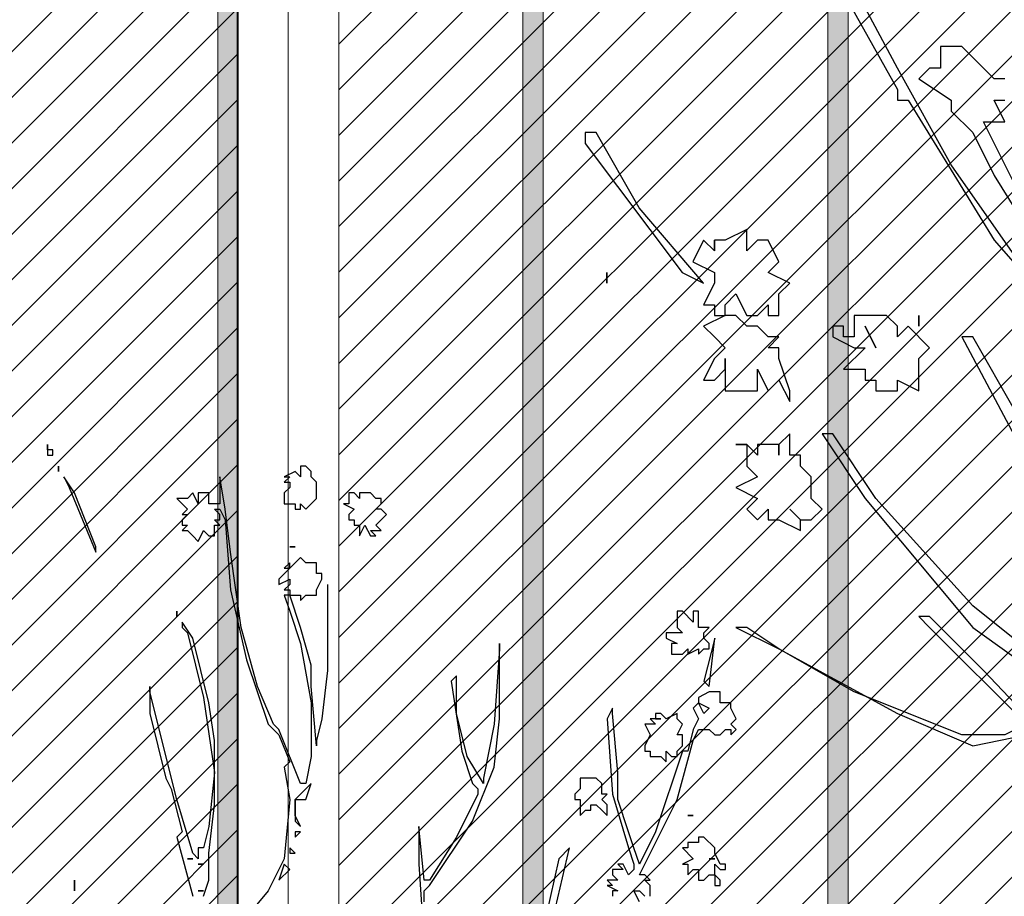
# Model space of a CAD drawing. Header units: centimetres. Extents: x 100159 to 737697, y -50084 to 234864.
# Tile 122 of 165: x 403888 to 403985, y -17801 to -17715. Entities that reach past the tile are written whole.
import ezdxf

# ---------------------------------------------------------------- set-up
doc = ezdxf.new("R2010")
doc.units = ezdxf.units.CM
doc.layers.get('0').update_dxf_attribs({"lineweight": 5})
for name, color, linetype, lineweight in [('DDL- MENUISERIES EXT', 8, 'Continuous', 5), ('DDL-HACHURES', 252, 'Continuous', 13), ('DDL-HACHURES POCHAGE GRIS', 251, 'Continuous', 5), ('DDL-TRAIT EPAIS', 7, 'Continuous', 5)]:
    doc.layers.add(name, color=color, linetype=linetype, lineweight=lineweight)
doc.layers.add('DDL- PAYSAGE', color=63, linetype='Continuous')

# ---------------------------------------------------------------- blocks, each defined once
blk = doc.blocks.new('fenetre facade est self')
at = {"layer": 'DDL- MENUISERIES EXT', "lineweight": 5, "true_color": 0x7aafdf}
h = blk.add_hatch(dxfattribs=at)
h.set_pattern_fill('ANSI31', color=143, angle=-1e-14)
h.paths.add_polyline_path([(-2052.073, 3), (-2188.079, 3), (-2188.079, -349), (-2052.073, -349)])
h.paths.add_polyline_path([(-1962.073, 3), (-2042.073, 3), (-2042.073, -349), (-1962.073, -349)])
h.paths.add_polyline_path([(-1772.073, 3.142), (-1952.073, 3.142), (-1952.073, -349), (-1772.073, -349)])
h.paths.add_polyline_path([(-1682.073, 3.116), (-1762.073, 3.116), (-1762.073, -349), (-1682.073, -349)])
h.paths.add_polyline_path([(-1557.454, 3.116), (-1672.073, 3.116), (-1672.073, -349), (-1557.454, -349)])
h.paths.add_polyline_path([(-1455.454, 3), (-1547.454, 3), (-1547.454, -349), (-1455.454, -349)])
h.paths.add_polyline_path([(-1122.044, 3), (-1355.594, 3), (-1355.594, -349), (-1122.044, -349)])
h.paths.add_polyline_path([(-948.044, 3.142), (-1112.044, 3.142), (-1112.044, -349), (-948.044, -349)])
h.paths.add_polyline_path([(-747.044, 3.142), (-938.044, 3.142), (-938.044, -349), (-747.044, -349)])
h.paths.add_polyline_path([(-557.044, 3.213), (-737.044, 3.213), (-737.044, -349), (-557.044, -349)])
h.paths.add_polyline_path([(-467.044, 3.142), (-547.044, 3.142), (-547.044, -349), (-467.044, -349)])
h.paths.add_polyline_path([(-277.044, 3.142), (-457.044, 3.142), (-457.044, -349), (-277.044, -349)])
h.paths.add_polyline_path([(-64.589, 3.142), (-267.044, 3.142), (-267.044, -349), (-64.589, -349)])
at = {"linetype": 'Continuous'}
for points in [[(-2047.073, 8), (-2047.073, -353.858), (-1957.073, -353.858), (-1957.073, 8)], [(-1767.073, 8.142), (-1767.073, -353.858), (-1957.073, -353.858), (-1957.073, 8.142)], [(-2042.073, 3), (-2042.073, -348.858), (-1962.073, -348.858), (-1962.073, 3)], [(-1772.073, 3.142), (-1772.073, -348.858), (-1952.073, -348.858), (-1952.073, 3.142)]]:
    blk.add_lwpolyline(points, close=True, dxfattribs=at)
blk = doc.blocks.new('Arbue11')
for points in [[(0.2944, 2.09515), (0.2944, 2.10571), (0.2944, 2.10571), (0.2944, 2.09515)], [(0.2944, 2.08459), (0.28384, 2.08459), (0.28384, 2.09515), (0.2944, 2.09515), (0.2944, 2.08459)], [(-0.203, 2.04223), (-0.19244, 2.05279), (-0.17126, 2.04223), (-0.18182, 2.04223), (-0.17126, 2.03167), (-0.17126, 2.03167), (-0.18182, 2.03167), (-0.18182, 2.03167), (-0.18182, 2.02105), (-0.17126, 2.01049), (-0.17126, 1.99987), (-0.17126, 1.99987), (-0.17126, 1.98931), (-0.18182, 1.98931), (-0.19244, 1.98931), (-0.19244, 1.97875), (-0.203, 1.97875), (-0.203, 1.98931), (-0.203, 1.98931), (-0.21356, 1.97875), (-0.21356, 1.97875), (-0.22418, 1.98931), (-0.23474, 1.99987), (-0.23474, 2.02105), (-0.23474, 2.03167), (-0.22418, 2.04223), (-0.22418, 2.04223), (-0.22418, 2.05279), (-0.21356, 2.06341), (-0.203, 2.06341), (-0.203, 2.04223)], [(0.27322, 2.06341), (0.27322, 2.06341), (0.27322, 2.05279), (0.27322, 2.05279), (0.27322, 2.06341)], [(-0.25592, 1.83055), (-0.25592, 1.78825), (-0.25592, 1.66123), (-0.24536, 1.56601), (-0.23474, 1.52365), (-0.23474, 1.51309), (-0.22418, 1.62949), (-0.22418, 1.67179), (-0.203, 1.74589), (-0.18182, 1.80937), (-0.203, 1.80937), (-0.203, 1.79881), (-0.21356, 1.80937), (-0.22418, 1.80937), (-0.23474, 1.80937), (-0.23474, 1.81999), (-0.23474, 1.81999), (-0.24536, 1.84117), (-0.24536, 1.84117), (-0.24536, 1.85173), (-0.24536, 1.85173), (-0.24536, 1.85173), (-0.23474, 1.85173), (-0.23474, 1.85173), (-0.23474, 1.87291), (-0.22418, 1.87291), (-0.21356, 1.87291), (-0.203, 1.88347), (-0.18182, 1.86229), (-0.18182, 1.87291), (-0.17126, 1.86229), (-0.17126, 1.86229), (-0.18182, 1.86229), (-0.1607, 1.84117), (-0.1607, 1.84117), (-0.1607, 1.83055), (-0.18182, 1.84117), (-0.18182, 1.84117), (-0.18182, 1.83055), (-0.17126, 1.81999), (-0.17126, 1.81999), (-0.18182, 1.81999), (-0.18182, 1.80937), (-0.17126, 1.80937), (-0.18182, 1.77763), (-0.203, 1.71415), (-0.22418, 1.59775), (-0.22418, 1.49191), (-0.21356, 1.43899), (-0.203, 1.43899), (-0.1607, 1.54483), (-0.15008, 1.55539), (-0.11834, 1.62949), (-0.0866, 1.74589), (-0.06542, 1.89409), (-0.05486, 1.97875), (-0.04424, 2.04223), (-0.04424, 2.03167), (-0.04424, 1.99987), (-0.04424, 1.98931), (-0.02306, 1.98931), (-0.02306, 1.99987), (-0.02306, 2.01049), (-0.00194, 2.01049), (-0.00194, 1.99987), (-0.00194, 1.98931), (0.00868, 2.01049), (0.01924, 1.99987), (0.0298, 1.99987), (0.0298, 1.99987), (0.04042, 1.99987), (0.01924, 1.97875), (0.01924, 1.97875), (0.0298, 1.96813), (0.01924, 1.96813), (0.0298, 1.95757), (0.0298, 1.94701), (0.01924, 1.94701), (0.0298, 1.93639), (0.01924, 1.93639), (0.01924, 1.93639), (0.01924, 1.93639), (0.00868, 1.92583), (-0.00194, 1.91521), (-0.0125, 1.93639), (-0.02306, 1.92583), (-0.03368, 1.92583), (-0.03368, 1.93639), (-0.03368, 1.93639), (-0.03368, 1.94701), (-0.04424, 1.94701), (-0.03368, 1.95757), (-0.04424, 1.95757), (-0.04424, 1.95757), (-0.04424, 1.96813), (-0.03368, 1.97875), (-0.04424, 1.97875), (-0.05486, 1.95757), (-0.06542, 1.81999), (-0.09716, 1.68241), (-0.13952, 1.55539), (-0.1607, 1.53421), (-0.18182, 1.48129), (-0.17126, 1.47073), (-0.17126, 1.47073), (-0.18182, 1.40725), (-0.17126, 1.29079), (-0.13952, 1.22731), (-0.03368, 1.10029)], [(-0.0125, 1.21675), (-0.02306, 1.24849), (-0.02306, 1.30141), (-0.03368, 1.39663), (-0.03368, 1.52365), (-0.02306, 1.59775), (0.00868, 1.72471), (0.0298, 1.75651), (0.0298, 1.74589), (0.01924, 1.73533), (-0.0125, 1.60831), (-0.03368, 1.46017), (-0.02306, 1.35433), (-0.0125, 1.31197), (-0.0125, 1.31197), (-0.00194, 1.31197), (-0.00194, 1.30141), (-0.00194, 1.30141), (-0.00194, 1.29079), (0.00868, 1.30141), (0.04042, 1.40725), (0.09334, 1.61887), (0.09334, 1.62949), (0.09334, 1.62949), (0.09334, 1.57657), (0.0616, 1.44955), (0.05098, 1.42837), (0.0298, 1.34371), (0.04042, 1.33315), (0.00868, 1.21675)], [(0.26266, 2.04223), (0.26266, 2.04223), (0.26266, 2.04223), (0.2521, 2.02105), (0.19918, 1.89409), (0.19918, 1.90465), (0.24148, 2.01049), (0.26266, 2.04223), (0.26266, 2.04223), (0.26266, 2.04223)], [(-0.3194, 2.01049), (-0.3194, 1.99987), (-0.30884, 2.01049), (-0.30884, 2.01049), (-0.29828, 2.01049), (-0.29828, 1.98931), (-0.29828, 1.98931), (-0.29828, 1.98931), (-0.28766, 1.98931), (-0.30884, 1.97875), (-0.29828, 1.96813), (-0.29828, 1.95757), (-0.30884, 1.95757), (-0.30884, 1.94701), (-0.30884, 1.94701), (-0.30884, 1.94701), (-0.3194, 1.94701), (-0.3194, 1.94701), (-0.3194, 1.93639), (-0.3194, 1.92583), (-0.3194, 1.92583), (-0.33002, 1.94701), (-0.34058, 1.92583), (-0.34058, 1.92583), (-0.3512, 1.92583), (-0.34058, 1.93639), (-0.34058, 1.93639), (-0.36176, 1.93639), (-0.3512, 1.94701), (-0.36176, 1.95757), (-0.37232, 1.96813), (-0.36176, 1.97875), (-0.3512, 1.97875), (-0.3512, 1.97875), (-0.36176, 1.98931), (-0.36176, 1.98931), (-0.36176, 1.99987), (-0.3512, 1.99987), (-0.34058, 2.01049), (-0.33002, 2.01049), (-0.3194, 2.01049), (-0.3194, 2.01049)], [(-0.19244, 1.90465), (-0.18182, 1.90465), (-0.18182, 1.90465), (-0.19244, 1.90465), (-0.19244, 1.90465)], [(0.96118, 1.29079), (0.99292, 1.35433), (0.99292, 1.35433), (0.97174, 1.35433)], [(0.97174, 1.35433), (0.9823, 1.37551), (0.9823, 1.37551), (0.97174, 1.37551)], [(0.97174, 1.39663), (0.9823, 1.39663), (0.99292, 1.40725), (0.99292, 1.40725), (1.00348, 1.41781), (1.0141, 1.42837), (1.03522, 1.42837), (1.03522, 1.40725), (1.03522, 1.40725), (1.04584, 1.40725), (1.0564, 1.39663), (1.02466, 1.37551), (1.02466, 1.36489), (1.00348, 1.34371), (0.9823, 1.30141), (0.92944, 1.21675)], [(0.95056, 1.20613), (1.02466, 1.31197), (1.07758, 1.40725), (1.16224, 1.56601)], [(1.1305, 1.48129), (1.07758, 1.38607), (1.07758, 1.37551), (1.06702, 1.37551), (0.9823, 1.23787), (0.90826, 1.15321)], [(0.96118, 1.06855), (1.00348, 1.14265), (1.0141, 1.14265), (0.92944, 0.98389)], [(0.89764, 0.79339), (1.00348, 0.87805), (1.09876, 0.98389), (1.14106, 1.04737), (1.15168, 1.04737), (1.10932, 0.98389), (1.00348, 0.85687), (0.92944, 0.80401)], [(-0.86978, 1.20613), (-0.85916, 1.22731), (-0.86978, 1.22731), (-0.88034, 1.21675)], [(-0.8909, 1.21675), (-0.8909, 1.23787), (-0.88034, 1.24849), (-0.8909, 1.24849), (-0.88034, 1.25905), (-0.88034, 1.25905), (-0.86978, 1.25905), (-0.88034, 1.28023), (-0.94382, 1.40725), (-0.97556, 1.52365), (-0.98618, 1.54483), (-1.00736, 1.54483), (-1.00736, 1.54483), (-1.01792, 1.53421), (-1.01792, 1.53421), (-1.02848, 1.53421), (-1.0391, 1.54483), (-1.0391, 1.54483), (-1.04966, 1.54483), (-1.04966, 1.53421), (-1.04966, 1.53421), (-1.06028, 1.54483), (-1.04966, 1.55539), (-1.04966, 1.55539), (-1.06028, 1.56601), (-1.04966, 1.58713), (-1.04966, 1.58713), (-1.04966, 1.59775), (-1.02848, 1.59775), (-1.02848, 1.61887), (-1.00736, 1.61887), (-0.98618, 1.60831), (-0.98618, 1.59775), (-1.00736, 1.58713), (-0.99674, 1.57657), (-0.98618, 1.59775), (-0.97556, 1.58713), (-0.98618, 1.56601), (-0.97556, 1.54483), (-0.965, 1.50247), (-0.95444, 1.50247), (-0.90152, 1.34371), (-0.86978, 1.28023), (-0.86978, 1.28023), (-0.85916, 1.31197), (-0.8486, 1.34371), (-0.82742, 1.40725), (-0.82742, 1.46017), (-0.81686, 1.57657), (-0.81686, 1.57657), (-0.81686, 1.58713), (-0.80624, 1.56601), (-0.81686, 1.41781), (-0.8486, 1.31197), (-0.85916, 1.28023), (-0.85916, 1.26967), (-0.8486, 1.25905), (-0.83798, 1.28023), (-0.82742, 1.28023), (-0.82742, 1.28023), (-0.83798, 1.26967), (-0.81686, 1.26967), (-0.81686, 1.25905), (-0.82742, 1.24849), (-0.80624, 1.24849), (-0.81686, 1.23787), (-0.80624, 1.23787), (-0.82742, 1.22731), (-0.81686, 1.22731), (-0.81686, 1.22731), (-0.81686, 1.21675)], [(-0.7004, 1.17439), (-0.7322, 1.31197), (-0.7322, 1.31197), (-0.7322, 1.31197), (-0.71102, 1.29079), (-0.66866, 1.10029)], [(-0.44642, 1.20613), (-0.44642, 1.22731), (-0.45698, 1.23787), (-0.5417, 1.36489), (-0.584, 1.47073), (-0.59456, 1.56601), (-0.59456, 1.71415), (-0.59456, 1.70359), (-0.584, 1.55539), (-0.56282, 1.44955), (-0.56282, 1.43899), (-0.56282, 1.43899), (-0.53108, 1.49191), (-0.5099, 1.57657), (-0.5099, 1.62949), (-0.5099, 1.65067), (-0.49934, 1.64005), (-0.52052, 1.50247), (-0.5417, 1.43899), (-0.55226, 1.42837), (-0.55226, 1.41781), (-0.5099, 1.33315), (-0.45698, 1.24849), (-0.44642, 1.24849), (-0.44642, 1.24849), (-0.43586, 1.35433), (-0.43586, 1.35433), (-0.43586, 1.28023), (-0.44642, 1.12147)], [(-0.97556, 1.75651), (-0.95444, 1.77763), (-0.95444, 1.77763), (-0.94382, 1.77763), (-0.94382, 1.76707), (-0.94382, 1.75651), (-0.94382, 1.74589), (-0.95444, 1.73533), (-0.94382, 1.73533), (-0.93326, 1.73533), (-0.9227, 1.73533), (-0.9227, 1.72471), (-0.9227, 1.72471), (-0.9227, 1.72471), (-0.94382, 1.71415), (-0.93326, 1.71415), (-0.93326, 1.70359), (-0.93326, 1.69297), (-0.94382, 1.69297), (-0.94382, 1.69297), (-0.94382, 1.69297), (-0.95444, 1.69297), (-0.965, 1.70359), (-0.965, 1.70359), (-0.965, 1.69297), (-0.965, 1.69297), (-0.98618, 1.70359), (-0.98618, 1.69297), (-0.99674, 1.70359), (-0.99674, 1.70359), (-1.00736, 1.70359), (-1.00736, 1.71415), (-0.99674, 1.72471), (-0.99674, 1.73533), (-1.00736, 1.74589), (-1.00736, 1.74589), (-0.98618, 1.74589), (-0.98618, 1.76707), (-0.98618, 1.77763), (-0.97556, 1.77763), (-0.97556, 1.75651)], [(0.04042, 1.76707), (0.04042, 1.77763), (0.04042, 1.76707), (0.04042, 1.76707)], [(-0.99674, 1.64005), (-0.99674, 1.64005), (-1.00736, 1.62949), (-1.01792, 1.72471), (-1.01792, 1.72471), (-0.99674, 1.64005)], [(-0.90152, 1.56601), (-0.8909, 1.56601), (-0.90152, 1.55539), (-0.88034, 1.55539), (-0.8909, 1.53421), (-0.8909, 1.53421), (-0.8909, 1.53421), (-0.88034, 1.51309), (-0.88034, 1.50247), (-0.8909, 1.50247), (-0.8909, 1.49191), (-0.90152, 1.49191), (-0.91208, 1.49191), (-0.9227, 1.48129), (-0.9227, 1.48129), (-0.9227, 1.50247), (-0.93326, 1.49191), (-0.94382, 1.49191), (-0.94382, 1.50247), (-0.95444, 1.51309), (-0.95444, 1.52365), (-0.95444, 1.53421), (-0.94382, 1.53421), (-0.94382, 1.53421), (-0.95444, 1.55539), (-0.94382, 1.56601), (-0.94382, 1.56601), (-0.94382, 1.56601), (-0.94382, 1.57657), (-0.9227, 1.56601), (-0.91208, 1.57657), (-0.90152, 1.57657), (-0.90152, 1.56601)], [(-0.91208, 1.56601), (-0.90152, 1.56601), (-0.90152, 1.56601), (-0.91208, 1.56601), (-0.91208, 1.56601)], [(-0.75332, 1.42837), (-0.74276, 1.41781), (-0.74276, 1.41781), (-0.74276, 1.40725), (-0.75332, 1.40725), (-0.75332, 1.39663), (-0.75332, 1.38607), (-0.75332, 1.38607), (-0.75332, 1.37551), (-0.76394, 1.38607), (-0.7745, 1.38607), (-0.7745, 1.38607), (-0.7745, 1.39663), (-0.78506, 1.39663), (-0.79568, 1.38607), (-0.80624, 1.37551), (-0.80624, 1.37551), (-0.80624, 1.37551), (-0.80624, 1.39663), (-0.80624, 1.39663), (-0.79568, 1.40725), (-0.80624, 1.41781), (-0.79568, 1.41781), (-0.79568, 1.42837), (-0.79568, 1.43899), (-0.78506, 1.44955), (-0.78506, 1.44955), (-0.7745, 1.44955), (-0.75332, 1.44955), (-0.75332, 1.44955), (-0.75332, 1.42837)], [(-0.19244, 1.37551), (-0.19244, 1.40725), (-0.203, 1.40725), (-0.21356, 1.40725), (-0.22418, 1.43899), (-0.19244, 1.40725), (-0.19244, 1.37551)], [(-0.97556, 1.37551), (-0.97556, 1.37551), (-0.965, 1.37551), (-0.965, 1.37551), (-0.97556, 1.37551)], [(-0.203, 1.35433), (-0.19244, 1.37551), (-0.19244, 1.36489), (-0.203, 1.35433)], [(-0.19244, 1.33315), (-0.203, 1.34371), (-0.19244, 1.34371), (-0.19244, 1.33315)], [(1.38448, 1.33315), (1.28926, 1.20613), (1.26808, 1.19557), (1.26808, 1.19557), (1.33156, 1.26967), (1.37392, 1.34371), (1.38448, 1.34371), (1.38448, 1.33315)], [(-0.98618, 1.32259), (-0.97556, 1.32259), (-0.965, 1.32259), (-0.965, 1.31197), (-0.95444, 1.31197), (-0.97556, 1.29079), (-0.95444, 1.28023), (-0.965, 1.28023), (-0.965, 1.25905), (-0.97556, 1.26967), (-0.97556, 1.26967), (-0.98618, 1.26967), (-0.98618, 1.26967), (-0.98618, 1.24849), (-0.98618, 1.24849), (-0.99674, 1.24849), (-1.00736, 1.25905), (-1.01792, 1.25905), (-1.01792, 1.23787), (-1.02848, 1.23787), (-1.02848, 1.24849), (-1.01792, 1.25905), (-1.01792, 1.26967), (-1.01792, 1.26967), (-1.01792, 1.28023), (-1.02848, 1.26967), (-1.0391, 1.26967), (-1.0391, 1.26967), (-1.0391, 1.28023), (-1.02848, 1.28023), (-1.01792, 1.30141), (-1.01792, 1.30141), (-1.01792, 1.31197), (-0.99674, 1.33315), (-0.98618, 1.33315), (-0.98618, 1.32259)], [(-0.18182, 1.30141), (-0.19244, 1.30141), (-0.18182, 1.31197), (-0.18182, 1.31197), (-0.18182, 1.30141)], [(-1.01792, 1.29079), (-1.01792, 1.29079), (-1.00736, 1.29079), (-1.00736, 1.29079), (-1.01792, 1.29079)], [(0.00868, 1.29079), (0.01924, 1.29079), (0.01924, 1.29079), (0.00868, 1.29079), (0.00868, 1.29079)], [(-0.18182, 1.26967), (-0.17126, 1.28023), (-0.1607, 1.24849), (-0.18182, 1.26967)], [(-0.00194, 1.28023), (-0.00194, 1.28023), (-0.00194, 1.28023), (-0.0125, 1.28023), (-0.00194, 1.28023), (-0.00194, 1.28023)], [(0.24148, 1.24849), (0.24148, 1.24849), (0.24148, 1.22731), (0.24148, 1.22731), (0.24148, 1.24849)], [(1.25752, 1.23787), (1.25752, 1.22731), (1.26808, 1.23787), (1.26808, 1.23787), (1.27864, 1.21675), (1.25752, 1.20613), (1.25752, 1.19557), (1.25752, 1.19557), (1.26808, 1.17439), (1.25752, 1.17439), (1.25752, 1.16383), (1.2469, 1.16383), (1.26808, 1.15321), (1.25752, 1.14265), (1.2469, 1.13209), (1.25752, 1.12147), (1.26808, 1.10029), (1.25752, 1.10029), (1.2469, 1.11091), (1.2469, 1.12147), (1.2469, 1.11091), (1.2469, 1.10029), (1.2469, 1.08973), (1.23634, 1.08973), (1.22572, 1.08973), (1.21516, 1.08973), (1.21516, 1.11091), (1.21516, 1.11091), (1.2046, 1.08973), (1.19398, 1.10029), (1.18342, 1.07917), (1.18342, 1.08973), (1.19398, 1.12147), (1.19398, 1.13209), (1.2046, 1.13209), (1.19398, 1.14265), (1.2046, 1.14265), (1.2046, 1.14265), (1.21516, 1.15321), (1.22572, 1.15321), (1.22572, 1.15321), (1.23634, 1.16383), (1.2469, 1.16383), (1.2469, 1.16383), (1.2469, 1.16383), (1.2469, 1.17439), (1.23634, 1.18501), (1.22572, 1.16383), (1.21516, 1.16383), (1.2046, 1.17439), (1.2046, 1.16383), (1.19398, 1.16383), (1.19398, 1.16383), (1.19398, 1.18501), (1.18342, 1.19557), (1.18342, 1.19557), (1.2046, 1.20613), (1.2046, 1.20613), (1.2046, 1.20613), (1.19398, 1.21675), (1.2046, 1.23787), (1.21516, 1.23787), (1.22572, 1.22731), (1.22572, 1.23787), (1.22572, 1.24849), (1.2469, 1.23787), (1.25752, 1.23787)], [(1.25752, 1.22731), (1.25752, 1.22731), (1.25752, 1.23787), (1.25752, 1.23787), (1.25752, 1.22731)], [(-0.00194, 1.22731), (-0.0125, 1.22731), (-0.0125, 1.22731), (-0.00194, 1.22731), (-0.00194, 1.22731)], [(1.3633, 1.19557), (1.3633, 1.19557), (1.3633, 1.20613), (1.3633, 1.20613), (1.3633, 1.19557)], [(1.10932, 1.16383), (1.11994, 1.16383), (1.11994, 1.15321), (1.11994, 1.15321), (1.11994, 1.15321), (1.11994, 1.14265), (1.1305, 1.14265), (1.1305, 1.15321), (1.14106, 1.15321), (1.14106, 1.14265), (1.11994, 1.13209), (1.10932, 1.13209), (1.1305, 1.11091), (1.1305, 1.11091), (1.1305, 1.11091), (1.10932, 1.11091), (1.10932, 1.10029), (1.09876, 1.10029), (1.09876, 1.08973), (1.08814, 1.08973), (1.08814, 1.08973), (1.07758, 1.08973), (1.07758, 1.10029), (1.0564, 1.08973), (1.0564, 1.11091), (1.0564, 1.12147), (1.04584, 1.13209), (1.06702, 1.15321), (1.07758, 1.14265), (1.07758, 1.15321), (1.08814, 1.16383), (1.10932, 1.16383), (1.10932, 1.16383)], [(1.0564, 1.15321), (1.0564, 1.15321), (1.0564, 1.16383), (1.0564, 1.16383), (1.0564, 1.15321)], [(1.10932, 1.15321), (1.10932, 1.15321), (1.09876, 1.13209), (1.09876, 1.13209), (1.10932, 1.15321)], [(1.19398, 1.03681), (1.19398, 1.02625), (1.19398, 1.02625), (1.19398, 1.02625), (1.19398, 1.03681), (1.21516, 1.03681), (1.21516, 1.02625), (1.22572, 1.03681), (1.23634, 1.03681), (1.22572, 1.03681), (1.22572, 1.02625), (1.22572, 1.02625), (1.22572, 1.01563), (1.21516, 1.00507), (1.21516, 1.00507), (1.23634, 0.99451), (1.21516, 0.98389), (1.22572, 0.97333), (1.22572, 0.97333), (1.21516, 0.96271), (1.2046, 0.97333), (1.2046, 0.97333), (1.2046, 0.97333), (1.2046, 0.96271), (1.19398, 0.96271), (1.17286, 0.95215), (1.17286, 0.96271), (1.16224, 0.96271), (1.15168, 0.97333), (1.16224, 0.98389), (1.16224, 0.99451), (1.16224, 0.99451), (1.16224, 1.00507), (1.16224, 1.00507), (1.16224, 1.00507), (1.17286, 1.01563), (1.17286, 1.01563), (1.17286, 1.02625), (1.18342, 1.02625), (1.18342, 1.04737), (1.19398, 1.03681), (1.19398, 1.03681)], [(1.17286, 0.96271), (1.18342, 0.97333), (1.17286, 0.96271), (1.17286, 0.96271)], [(1.04584, 0.85687), (0.95056, 0.76165), (0.97174, 0.75109), (1.0141, 0.75109), (1.11994, 0.79339), (1.19398, 0.83575), (1.07758, 0.77221), (1.00348, 0.74047), (0.95056, 0.75109), (0.95056, 0.75109), (0.78124, 0.59233), (0.78124, 0.59233), (0.79186, 0.60289), (0.99292, 0.81457), (1.04584, 0.86749), (1.0564, 0.86749), (1.04584, 0.85687)], [(1.22572, 0.85687), (1.23634, 0.85687), (1.19398, 0.83575), (1.22572, 0.85687)]]:
    blk.add_lwpolyline(points)
blk = doc.blocks.new('veget facade ouest self')
at = {"layer": 'DDL- PAYSAGE', "color": 85, "lineweight": 0, "true_color": 0x58ba48, "rotation": 270}
for p, xscale, yscale, zscale in [((-0.418, -265.065), -50, 50, 50), ((1.187, -441.686), -100, 100, 100)]:
    blk.add_blockref('Arbue11', p, dxfattribs=dict(at, xscale=xscale, yscale=yscale, zscale=zscale))
blk = doc.blocks.new('*U184')
h = blk.add_hatch(color=256)
h.dxf.hatch_style = 1
h.paths.add_polyline_path([(-180.929, 0.997), (-180.929, -1.003), (180.929, -0.997), (180.929, 1.003)])
at = {"layer": 'DDL-TRAIT EPAIS'}
blk.add_lwpolyline([(-180.929, 0.997), (-180.929, -1.003), (180.929, -0.997), (180.929, 1.003)], close=True, dxfattribs=at)
blk = doc.blocks.new('*U185')
at = {"color": 0, "linetype": 'ByBlock', "lineweight": -2, "transparency": 16777216}
for p in [(0, -270), (0, -300), (0, -330)]:
    blk.add_blockref('*U184', p, dxfattribs=at)

msp = doc.modelspace()

# ---------------------------------------------------------------- hatches: boundary and pattern name
at = {"layer": 'DDL-HACHURES'}
h = msp.add_hatch(dxfattribs=at)
h.set_pattern_fill('ANSI31', color=256, scale=5, angle=180)
h.set_pattern_definition([(315, (487101.846, -21236.112), (11.2253202, 11.2253202), [])])
edge = h.paths.add_edge_path()
edge.add_line((428241.223, -20411.342), (430732.326, -20411.377))
edge.add_line((430732.326, -20411.377), (430732.469, -20542.781))
edge.add_line((430732.469, -20542.781), (430771.842, -20569.512))
edge.add_line((430771.842, -20569.512), (430771.842, -20447.377))
edge.add_line((430771.842, -20447.377), (431572.594, -20447.377))
edge.add_line((431572.594, -20447.377), (431572.594, -20557.358))
edge.add_line((431572.594, -20557.358), (431592.594, -20570.936))
edge.add_line((431592.594, -20570.936), (431592.594, -20447.377))
edge.add_line((431592.594, -20447.377), (431852.489, -20447.377))
edge.add_line((431852.489, -20447.377), (431852.489, -20557.286))
edge.add_line((431852.489, -20557.286), (431872.594, -20570.512))
edge.add_line((431872.594, -20570.512), (431872.594, -20447.377))
edge.add_line((431872.594, -20447.377), (432672.944, -20447.377))
edge.add_line((432672.944, -20447.377), (432672.944, -20556.215))
edge.add_line((432672.944, -20556.215), (432712.53, -20583.09))
edge.add_line((432712.53, -20583.09), (432712.53, -20413.377))
edge.add_line((432712.53, -20413.377), (432730.53, -20413.377))
edge.add_line((432730.53, -20413.377), (432730.53, -20431.377))
edge.add_line((432730.53, -20431.377), (432952.464, -20432.308))
edge.add_line((432952.464, -20432.308), (432952.464, -20471.377))
edge.add_line((432952.464, -20471.377), (432972.464, -20471.377))
edge.add_line((432972.464, -20471.377), (432972.464, -20431.377))
edge.add_line((432972.464, -20431.377), (433251.467, -20430.076))
edge.add_line((433251.467, -20430.076), (433251.467, -20605.165))
edge.add_line((433251.467, -20605.165), (433271.467, -20596.83))
edge.add_line((433271.467, -20596.83), (433271.467, -20431.377))
edge.add_line((433271.467, -20431.377), (433772.53, -20431.377))
edge.add_line((433772.53, -20431.377), (433772.53, -20596.83))
edge.add_line((433772.53, -20596.83), (433792.53, -20603.864))
edge.add_line((433792.53, -20603.864), (433792.53, -20431.377))
edge.add_line((433792.53, -20431.377), (433812.532, -20431.377))
edge.add_line((433812.532, -20431.377), (433812.532, -20471.377))
edge.add_line((433812.532, -20471.377), (433832.532, -20471.377))
edge.add_line((433832.532, -20471.377), (433832.532, -20411.377))
edge.add_line((433832.532, -20411.377), (434044.531, -20411.377))
edge.add_line((434044.531, -20411.377), (434044.531, -20426.377))
edge.add_line((434044.531, -20426.377), (435404.807, -20480.764))
edge.add_line((435404.807, -20480.764), (435404.807, -20469.769))
edge.add_line((435404.807, -20469.769), (435547.248, -20477.825))
edge.add_line((435547.248, -20477.825), (435546.926, -20489.675))
edge.add_line((435546.926, -20489.675), (437193.368, -20551.115))
edge.add_line((437193.368, -20551.115), (437732.1, -20616.411))
edge.add_line((437732.1, -20616.411), (437732.1, -20631.411))
edge.add_line((437732.1, -20631.411), (438339.416, -20630.913))
edge.add_line((438339.416, -20630.913), (438339.416, -20615.913))
edge.add_line((438339.416, -20615.913), (438805.023, -20610.193))
edge.add_line((438805.023, -20610.193), (438811.747, -21068.427))
edge.add_line((438811.747, -21068.427), (421995.953, -21014.17))
edge.add_line((421995.953, -21014.17), (423667.654, -20634.342))
edge.add_arc((423727.96, -20641.842), 60.77, 172.91073, 187.08927)
edge.add_arc((424337.298, -76079283.802), 76058634.463, 89.99949554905, 90.00050445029, ccw=False)
edge.add_line((425006.944, -20649.342), (425006.944, -20612.039))
edge.add_line((425006.944, -20612.039), (425953.543, -20512.039))
edge.add_line((425953.543, -20512.039), (428241.223, -20411.342))

# ---------------------------------------------------------------- block references
at = {"rotation": 90}
msp.add_blockref('*U185', (403638.256, -17680.658), dxfattribs=at)
at = {"layer": 'DDL-HACHURES', "color": 254}
msp.add_blockref('fenetre facade est self', (405871.251, -17507.729), dxfattribs=at)
at = {"layer": 'DDL-HACHURES POCHAGE GRIS', "rotation": 90}
msp.add_blockref('veget facade ouest self', (403640.179, -17861.587), dxfattribs=at)

doc.saveas('drawing.dxf')
